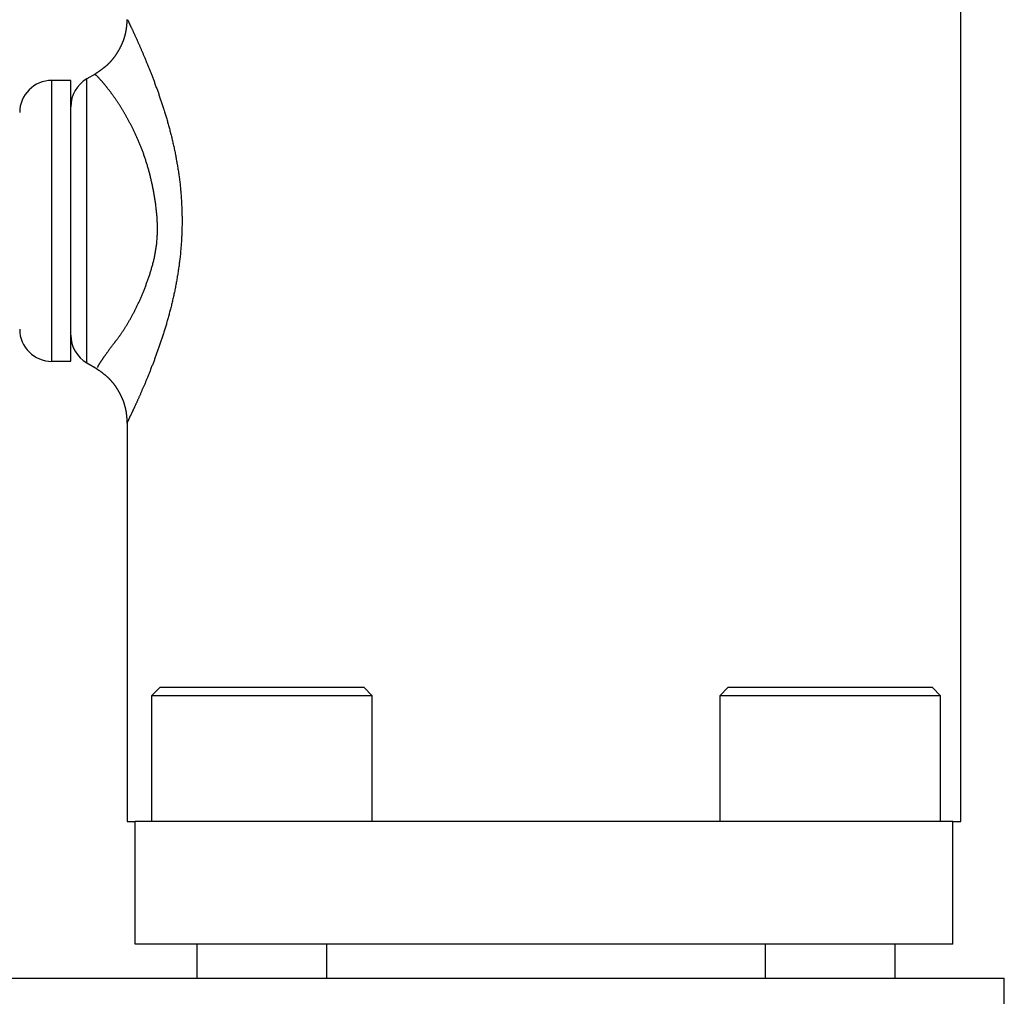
# Model space of a CAD drawing. Extents: x 7.6 to 27.1, y 2.7 to 20.5.
# Tile 34 of 136: x 17.2 to 18.4, y 8.1 to 9.3. Entities that reach past the tile are written whole.
import ezdxf

# ---------------------------------------------------------------- set-up
doc = ezdxf.new("R2010")
doc.units = 0
doc.layers.get('0').update_dxf_attribs({"linetype": 'CONTINUOUS'})

msp = doc.modelspace()

# ---------------------------------------------------------------- linework, layer by layer
at = {"color": 7, "linetype": 'CONTINUOUS'}
for p, q in [((18.377, 8.3408), (18.377, 9.7321)), ((17.3182, 9.2555), (17.3079, 9.2496)), ((17.2882, 9.2477), (17.2651, 9.2477)), ((17.2882, 8.904), (17.2882, 9.2477)), ((17.2651, 8.904), (17.2882, 8.904)), ((17.3079, 8.9021), (17.3203, 8.8949)), ((17.357, 8.8298), (17.357, 8.3408)), ((17.397, 8.5048), (17.387, 8.4948)), ((17.647, 8.5048), (17.397, 8.5048)), ((17.657, 8.4948), (17.647, 8.5048)), ((18.092, 8.5048), (18.082, 8.4948)), ((18.342, 8.5048), (18.092, 8.5048)), ((18.352, 8.4948), (18.342, 8.5048)), ((17.387, 8.4948), (17.387, 8.3408)), ((17.657, 8.4948), (17.387, 8.4948)), ((17.657, 8.3408), (17.657, 8.4948)), ((18.082, 8.4948), (18.082, 8.3408)), ((18.352, 8.4948), (18.082, 8.4948)), ((18.352, 8.3408), (18.352, 8.4948)), ((17.357, 8.3408), (17.367, 8.3408)), ((17.367, 8.1908), (17.367, 8.3408)), ((18.367, 8.3408), (17.367, 8.3408)), ((18.367, 8.3408), (18.377, 8.3408)), ((18.367, 8.1908), (18.367, 8.3408)), ((18.367, 8.1908), (17.367, 8.1908)), ((17.4425, 8.1908), (17.4425, 8.1493)), ((17.6014, 8.1493), (17.6014, 8.1908)), ((18.1375, 8.1908), (18.1375, 8.1493)), ((18.2964, 8.1493), (18.2964, 8.1908)), ((15.097, 8.1493), (18.43, 8.1493)), ((18.43, 6.4103), (18.43, 8.1493))]:
    msp.add_line(p, q, dxfattribs=at)
at = {"color": 8, "linetype": 'CONTINUOUS'}
for p, q in [((17.3079, 8.9021), (17.3079, 9.2496)), ((17.2651, 8.904), (17.2651, 9.2477))]:
    msp.add_line(p, q, dxfattribs=at)
at = {"color": 7}
for points in [[(17.3569, 9.3223, 0), (17.3569, 9.3219, 0), (17.3569, 9.3216, 0), (17.3568, 9.3212, 0), (17.3568, 9.3208, 0), (17.3568, 9.3204, 0), (17.3568, 9.32, 0), (17.3567, 9.3196, 0), (17.3567, 9.3192, 0), (17.3567, 9.3188, 0), (17.3567, 9.3185, 0), (17.3566, 9.3181, 0), (17.3566, 9.3177, 0), (17.3566, 9.3173, 0), (17.3566, 9.3169, 0), (17.3565, 9.3165, 0), (17.3565, 9.3161, 0), (17.3565, 9.3157, 0), (17.3564, 9.3154, 0), (17.3564, 9.315, 0), (17.3564, 9.3146, 0), (17.3563, 9.3142, 0), (17.3563, 9.3138, 0), (17.3562, 9.3134, 0), (17.3562, 9.313, 0), (17.3561, 9.3127, 0), (17.3561, 9.3123, 0), (17.3561, 9.3119, 0), (17.356, 9.3115, 0), (17.356, 9.3111, 0), (17.3559, 9.3107, 0), (17.3558, 9.3104, 0), (17.3558, 9.31, 0), (17.3557, 9.3096, 0), (17.3557, 9.3092, 0), (17.3556, 9.3088, 0), (17.3555, 9.3085, 0), (17.3555, 9.3081, 0), (17.3554, 9.3077, 0), (17.3553, 9.3073, 0), (17.3553, 9.3069, 0), (17.3552, 9.3065, 0), (17.3551, 9.3062, 0), (17.355, 9.3058, 0), (17.355, 9.3054, 0), (17.3549, 9.305, 0), (17.3548, 9.3047, 0), (17.3547, 9.3043, 0), (17.3546, 9.3039, 0), (17.3545, 9.3035, 0), (17.3544, 9.3032, 0), (17.3543, 9.3028, 0), (17.3542, 9.3024, 0), (17.3541, 9.302, 0), (17.354, 9.3017, 0), (17.3539, 9.3013, 0), (17.3538, 9.3009, 0), (17.3537, 9.3005, 0), (17.3536, 9.3002, 0), (17.3535, 9.2998, 0), (17.3534, 9.2994, 0), (17.3532, 9.2991, 0), (17.3531, 9.2987, 0), (17.353, 9.2983, 0), (17.3529, 9.298, 0), (17.3527, 9.2976, 0), (17.3526, 9.2972, 0), (17.3525, 9.2969, 0), (17.3523, 9.2965, 0), (17.3522, 9.2961, 0), (17.3521, 9.2958, 0), (17.3519, 9.2954, 0), (17.3518, 9.295, 0), (17.3516, 9.2947, 0), (17.3515, 9.2943, 0), (17.3514, 9.294, 0), (17.3512, 9.2936, 0), (17.3511, 9.2933, 0), (17.3509, 9.2929, 0), (17.3507, 9.2925, 0), (17.3506, 9.2922, 0), (17.3504, 9.2918, 0), (17.3503, 9.2915, 0), (17.3501, 9.2911, 0), (17.3499, 9.2907, 0), (17.3498, 9.2904, 0), (17.3496, 9.2901, 0), (17.3494, 9.2897, 0), (17.3493, 9.2893, 0), (17.3491, 9.289, 0), (17.3489, 9.2886, 0), (17.3488, 9.2883, 0), (17.3486, 9.2879, 0), (17.3484, 9.2876, 0), (17.3482, 9.2873, 0), (17.348, 9.2869, 0), (17.3479, 9.2866, 0), (17.3477, 9.2862, 0), (17.3475, 9.2859, 0), (17.3473, 9.2855, 0), (17.3471, 9.2852, 0), (17.3469, 9.2848, 0), (17.3467, 9.2845, 0), (17.3465, 9.2842, 0), (17.3463, 9.2838, 0), (17.3461, 9.2835, 0), (17.3459, 9.2831, 0), (17.3457, 9.2828, 0), (17.3455, 9.2825, 0), (17.3453, 9.2821, 0), (17.3451, 9.2818, 0), (17.3449, 9.2815, 0), (17.3447, 9.2812, 0), (17.3445, 9.2808, 0), (17.3443, 9.2805, 0), (17.3441, 9.2802, 0), (17.3439, 9.2798, 0), (17.3437, 9.2795, 0), (17.3434, 9.2792, 0), (17.3432, 9.2789, 0), (17.343, 9.2785, 0), (17.3428, 9.2782, 0), (17.3426, 9.2779, 0), (17.3423, 9.2776, 0), (17.3421, 9.2773, 0), (17.3419, 9.2769, 0), (17.3417, 9.2766, 0), (17.3414, 9.2763, 0), (17.3412, 9.276, 0), (17.341, 9.2757, 0), (17.3407, 9.2754, 0), (17.3405, 9.2751, 0), (17.3402, 9.2748, 0), (17.34, 9.2745, 0), (17.3398, 9.2742, 0), (17.3395, 9.2738, 0), (17.3393, 9.2736, 0), (17.339, 9.2733, 0), (17.3388, 9.2729, 0), (17.3385, 9.2727, 0), (17.3383, 9.2724, 0), (17.338, 9.2721, 0), (17.3378, 9.2718, 0), (17.3375, 9.2715, 0), (17.3373, 9.2712, 0), (17.337, 9.2709, 0), (17.3367, 9.2706, 0), (17.3365, 9.2703, 0), (17.3362, 9.27, 0), (17.336, 9.2698, 0), (17.3357, 9.2695, 0), (17.3354, 9.2692, 0), (17.3352, 9.2689, 0), (17.3349, 9.2686, 0), (17.3346, 9.2684, 0), (17.3343, 9.2681, 0), (17.3341, 9.2678, 0), (17.3338, 9.2676, 0), (17.3335, 9.2673, 0), (17.3332, 9.267, 0), (17.3329, 9.2668, 0), (17.3327, 9.2665, 0), (17.3324, 9.2662, 0), (17.3321, 9.266, 0), (17.3318, 9.2657, 0), (17.3315, 9.2655, 0), (17.3312, 9.2652, 0), (17.3309, 9.265, 0), (17.3306, 9.2647, 0), (17.3303, 9.2645, 0), (17.33, 9.2642, 0), (17.3297, 9.264, 0), (17.3294, 9.2637, 0), (17.3291, 9.2635, 0), (17.3288, 9.2633, 0), (17.3285, 9.263, 0), (17.3282, 9.2628, 0), (17.3279, 9.2625, 0), (17.3276, 9.2623, 0), (17.3273, 9.2621, 0), (17.327, 9.2618, 0), (17.3267, 9.2616, 0), (17.3264, 9.2614, 0), (17.3261, 9.2611, 0), (17.3258, 9.2609, 0), (17.3254, 9.2607, 0), (17.3251, 9.2604, 0), (17.3248, 9.2602, 0), (17.3245, 9.26, 0), (17.3242, 9.2598, 0), (17.3239, 9.2595, 0), (17.3236, 9.2593, 0), (17.3232, 9.2591, 0), (17.3229, 9.2589, 0), (17.3226, 9.2586, 0), (17.3223, 9.2584, 0), (17.322, 9.2582, 0), (17.3216, 9.258, 0), (17.3213, 9.2577, 0), (17.321, 9.2575, 0), (17.3207, 9.2573, 0), (17.3204, 9.2571, 0), (17.32, 9.2569, 0), (17.3197, 9.2567, 0), (17.3194, 9.2564, 0), (17.3191, 9.2562, 0), (17.3187, 9.256, 0), (17.3184, 9.2558, 0), (17.3181, 9.2555, 0), (17.3178, 9.2553, 0), (17.3175, 9.2551, 0), (17.3171, 9.2549, 0), (17.3168, 9.2547, 0)], [(17.3211, 8.8963, 0), (17.3211, 8.8964, 0), (17.3211, 8.8964, 0), (17.3212, 8.8965, 0), (17.3212, 8.8965, 0), (17.3212, 8.8966, 0), (17.3212, 8.8966, 0), (17.3212, 8.8967, 0), (17.3212, 8.8968, 0), (17.3212, 8.8968, 0), (17.3213, 8.8969, 0), (17.3213, 8.897, 0), (17.3213, 8.897, 0), (17.3213, 8.8971, 0), (17.3214, 8.8972, 0), (17.3214, 8.8973, 0), (17.3214, 8.8973, 0), (17.3214, 8.8974, 0), (17.3215, 8.8975, 0), (17.3215, 8.8976, 0), (17.3216, 8.8977, 0), (17.3216, 8.8978, 0), (17.3217, 8.8979, 0), (17.3217, 8.898, 0), (17.3218, 8.8981, 0), (17.3218, 8.8982, 0), (17.3219, 8.8984, 0), (17.3219, 8.8985, 0), (17.322, 8.8986, 0), (17.3221, 8.8988, 0), (17.3222, 8.8989, 0), (17.3222, 8.8991, 0), (17.3223, 8.8992, 0), (17.3224, 8.8994, 0), (17.3225, 8.8995, 0), (17.3226, 8.8997, 0), (17.3227, 8.8999, 0), (17.3228, 8.9001, 0), (17.3229, 8.9003, 0), (17.3231, 8.9005, 0), (17.3232, 8.9007, 0), (17.3233, 8.9009, 0), (17.3235, 8.9012, 0), (17.3236, 8.9014, 0), (17.3238, 8.9016, 0), (17.3239, 8.9019, 0), (17.3241, 8.9022, 0), (17.3243, 8.9024, 0), (17.3245, 8.9027, 0), (17.3246, 8.903, 0), (17.3248, 8.9033, 0), (17.325, 8.9036, 0), (17.3252, 8.9039, 0), (17.3254, 8.9042, 0), (17.3257, 8.9046, 0), (17.3259, 8.9049, 0), (17.3261, 8.9052, 0), (17.3263, 8.9056, 0), (17.3266, 8.906, 0), (17.3268, 8.9063, 0), (17.3271, 8.9067, 0), (17.3273, 8.9071, 0), (17.3276, 8.9074, 0), (17.3278, 8.9078, 0), (17.3281, 8.9082, 0), (17.3284, 8.9086, 0), (17.3287, 8.909, 0), (17.329, 8.9095, 0), (17.3292, 8.9099, 0), (17.3295, 8.9103, 0), (17.3298, 8.9107, 0), (17.3302, 8.9112, 0), (17.3305, 8.9116, 0), (17.3308, 8.9121, 0), (17.3311, 8.9125, 0), (17.3314, 8.913, 0), (17.3318, 8.9134, 0), (17.3321, 8.9139, 0), (17.3324, 8.9144, 0), (17.3328, 8.9149, 0), (17.3331, 8.9153, 0), (17.3335, 8.9158, 0), (17.3338, 8.9163, 0), (17.3342, 8.9168, 0), (17.3346, 8.9173, 0), (17.3349, 8.9178, 0), (17.3353, 8.9183, 0), (17.3357, 8.9188, 0), (17.3361, 8.9193, 0), (17.3365, 8.9199, 0), (17.3368, 8.9204, 0), (17.3372, 8.9209, 0), (17.3376, 8.9214, 0), (17.338, 8.922, 0), (17.3384, 8.9225, 0), (17.3389, 8.923, 0), (17.3393, 8.9236, 0), (17.3397, 8.9241, 0), (17.3401, 8.9246, 0), (17.3405, 8.9252, 0), (17.3409, 8.9257, 0), (17.3414, 8.9263, 0), (17.3418, 8.9268, 0), (17.3422, 8.9274, 0), (17.3427, 8.928, 0), (17.3431, 8.9285, 0), (17.3435, 8.9291, 0), (17.344, 8.9297, 0), (17.3444, 8.9303, 0), (17.3449, 8.9309, 0), (17.3453, 8.9315, 0), (17.3458, 8.9321, 0), (17.3462, 8.9327, 0), (17.3466, 8.9333, 0), (17.3471, 8.9339, 0), (17.3475, 8.9345, 0), (17.348, 8.9352, 0), (17.3484, 8.9358, 0), (17.3489, 8.9365, 0), (17.3493, 8.9371, 0), (17.3498, 8.9378, 0), (17.3502, 8.9384, 0), (17.3507, 8.9391, 0), (17.3511, 8.9398, 0), (17.3516, 8.9404, 0), (17.352, 8.9411, 0), (17.3525, 8.9418, 0), (17.353, 8.9425, 0), (17.3534, 8.9432, 0), (17.3539, 8.9439, 0), (17.3543, 8.9446, 0), (17.3548, 8.9453, 0), (17.3552, 8.9461, 0), (17.3557, 8.9468, 0), (17.3561, 8.9475, 0), (17.3566, 8.9483, 0), (17.357, 8.949, 0), (17.3575, 8.9498, 0), (17.3579, 8.9505, 0), (17.3584, 8.9513, 0), (17.3589, 8.9521, 0), (17.3593, 8.9528, 0), (17.3598, 8.9536, 0), (17.3602, 8.9544, 0), (17.3607, 8.9552, 0), (17.3611, 8.956, 0), (17.3616, 8.9568, 0), (17.362, 8.9576, 0), (17.3625, 8.9584, 0), (17.3629, 8.9592, 0), (17.3634, 8.9601, 0), (17.3638, 8.9609, 0), (17.3643, 8.9617, 0), (17.3647, 8.9626, 0), (17.3652, 8.9634, 0), (17.3656, 8.9643, 0), (17.366, 8.9651, 0), (17.3665, 8.966, 0), (17.3669, 8.9669, 0), (17.3674, 8.9677, 0), (17.3678, 8.9686, 0), (17.3682, 8.9695, 0), (17.3687, 8.9704, 0), (17.3691, 8.9713, 0), (17.3696, 8.9722, 0), (17.37, 8.9731, 0), (17.3704, 8.974, 0), (17.3708, 8.9749, 0), (17.3713, 8.9758, 0), (17.3717, 8.9767, 0), (17.3721, 8.9777, 0), (17.3726, 8.9786, 0), (17.373, 8.9795, 0), (17.3734, 8.9805, 0), (17.3738, 8.9814, 0), (17.3742, 8.9824, 0), (17.3747, 8.9834, 0), (17.3751, 8.9843, 0), (17.3755, 8.9853, 0), (17.3759, 8.9863, 0), (17.3763, 8.9873, 0), (17.3767, 8.9883, 0), (17.3771, 8.9892, 0), (17.3775, 8.9902, 0), (17.3779, 8.9912, 0), (17.3783, 8.9923, 0), (17.3787, 8.9933, 0), (17.3791, 8.9943, 0), (17.3795, 8.9953, 0), (17.3799, 8.9963, 0), (17.3803, 8.9974, 0), (17.3806, 8.9984, 0), (17.381, 8.9995, 0), (17.3814, 9.0005, 0), (17.3818, 9.0016, 0), (17.3822, 9.0026, 0), (17.3825, 9.0037, 0), (17.3829, 9.0048, 0), (17.3833, 9.0058, 0), (17.3836, 9.0069, 0), (17.384, 9.008, 0), (17.3843, 9.0091, 0), (17.3847, 9.0102, 0), (17.3851, 9.0113, 0), (17.3854, 9.0124, 0), (17.3857, 9.0135, 0), (17.3861, 9.0146, 0), (17.3864, 9.0157, 0), (17.3868, 9.0169, 0), (17.3871, 9.018, 0), (17.3874, 9.0191, 0), (17.3877, 9.0203, 0), (17.3881, 9.0214, 0), (17.3884, 9.0226, 0), (17.3887, 9.0237, 0), (17.389, 9.0249, 0), (17.3893, 9.0261, 0), (17.3896, 9.0272, 0), (17.3898, 9.0284, 0), (17.3901, 9.0296, 0), (17.3904, 9.0308, 0), (17.3906, 9.032, 0), (17.3909, 9.0331, 0), (17.3911, 9.0343, 0), (17.3914, 9.0356, 0), (17.3916, 9.0368, 0), (17.3918, 9.038, 0), (17.392, 9.0392, 0), (17.3922, 9.0404, 0), (17.3924, 9.0416, 0), (17.3926, 9.0429, 0), (17.3928, 9.0441, 0), (17.393, 9.0453, 0), (17.3931, 9.0466, 0), (17.3933, 9.0478, 0), (17.3934, 9.0491, 0), (17.3935, 9.0503, 0), (17.3936, 9.0516, 0), (17.3937, 9.0529, 0), (17.3938, 9.0541, 0), (17.3939, 9.0554, 0), (17.394, 9.0567, 0), (17.394, 9.0579, 0), (17.3941, 9.0592, 0), (17.3941, 9.0605, 0), (17.3942, 9.0618, 0), (17.3942, 9.0631, 0), (17.3942, 9.0643, 0), (17.3942, 9.0656, 0), (17.3942, 9.0669, 0), (17.3942, 9.0682, 0), (17.3942, 9.0695, 0), (17.3942, 9.0708, 0), (17.3941, 9.072, 0), (17.3941, 9.0733, 0), (17.394, 9.0746, 0), (17.394, 9.0759, 0), (17.3939, 9.0772, 0), (17.3938, 9.0784, 0), (17.3938, 9.0797, 0), (17.3937, 9.081, 0), (17.3936, 9.0823, 0), (17.3935, 9.0835, 0), (17.3934, 9.0848, 0), (17.3932, 9.0861, 0), (17.3931, 9.0874, 0), (17.393, 9.0886, 0), (17.3928, 9.0899, 0), (17.3927, 9.0911, 0), (17.3926, 9.0924, 0), (17.3924, 9.0937, 0), (17.3922, 9.0949, 0), (17.3921, 9.0962, 0), (17.3919, 9.0974, 0), (17.3917, 9.0987, 0), (17.3915, 9.0999, 0), (17.3913, 9.1012, 0), (17.3911, 9.1024, 0), (17.391, 9.1036, 0), (17.3907, 9.1049, 0), (17.3905, 9.1061, 0), (17.3903, 9.1073, 0), (17.3901, 9.1086, 0), (17.3899, 9.1098, 0), (17.3897, 9.111, 0), (17.3894, 9.1122, 0), (17.3892, 9.1134, 0), (17.389, 9.1146, 0), (17.3887, 9.1159, 0), (17.3885, 9.1171, 0), (17.3882, 9.1182, 0), (17.388, 9.1195, 0), (17.3877, 9.1206, 0), (17.3875, 9.1218, 0), (17.3872, 9.123, 0), (17.3869, 9.1242, 0), (17.3867, 9.1254, 0), (17.3864, 9.1265, 0), (17.3861, 9.1277, 0), (17.3858, 9.1289, 0), (17.3856, 9.13, 0), (17.3853, 9.1312, 0), (17.385, 9.1324, 0), (17.3847, 9.1335, 0), (17.3844, 9.1346, 0), (17.3841, 9.1358, 0), (17.3838, 9.1369, 0), (17.3835, 9.138, 0), (17.3832, 9.1392, 0), (17.3829, 9.1403, 0), (17.3825, 9.1414, 0), (17.3822, 9.1425, 0), (17.3819, 9.1436, 0), (17.3816, 9.1447, 0), (17.3812, 9.1458, 0), (17.3809, 9.1469, 0), (17.3806, 9.148, 0), (17.3802, 9.1491, 0), (17.3799, 9.1502, 0), (17.3795, 9.1512, 0), (17.3792, 9.1523, 0), (17.3788, 9.1534, 0), (17.3785, 9.1544, 0), (17.3781, 9.1555, 0), (17.3777, 9.1565, 0), (17.3774, 9.1576, 0), (17.377, 9.1586, 0), (17.3766, 9.1596, 0), (17.3763, 9.1607, 0), (17.3759, 9.1617, 0), (17.3755, 9.1627, 0), (17.3751, 9.1637, 0), (17.3747, 9.1647, 0), (17.3743, 9.1657, 0), (17.374, 9.1667, 0), (17.3736, 9.1677, 0), (17.3732, 9.1686, 0), (17.3728, 9.1696, 0), (17.3724, 9.1706, 0), (17.372, 9.1715, 0), (17.3716, 9.1725, 0), (17.3712, 9.1735, 0), (17.3707, 9.1744, 0), (17.3703, 9.1753, 0), (17.3699, 9.1763, 0), (17.3695, 9.1772, 0), (17.3691, 9.1781, 0), (17.3687, 9.1791, 0), (17.3683, 9.18, 0), (17.3678, 9.1809, 0), (17.3674, 9.1818, 0), (17.367, 9.1827, 0), (17.3666, 9.1836, 0), (17.3662, 9.1844, 0), (17.3657, 9.1853, 0), (17.3653, 9.1862, 0), (17.3649, 9.1871, 0), (17.3645, 9.1879, 0), (17.364, 9.1888, 0), (17.3636, 9.1896, 0), (17.3632, 9.1905, 0), (17.3628, 9.1913, 0), (17.3623, 9.1921, 0), (17.3619, 9.193, 0), (17.3615, 9.1938, 0), (17.3611, 9.1946, 0), (17.3606, 9.1954, 0), (17.3602, 9.1962, 0), (17.3598, 9.197, 0), (17.3594, 9.1978, 0), (17.3589, 9.1986, 0), (17.3585, 9.1994, 0), (17.3581, 9.2001, 0), (17.3577, 9.2009, 0), (17.3572, 9.2017, 0), (17.3568, 9.2024, 0), (17.3564, 9.2032, 0), (17.356, 9.2039, 0), (17.3556, 9.2047, 0), (17.3551, 9.2054, 0), (17.3547, 9.2061, 0), (17.3543, 9.2069, 0), (17.3539, 9.2076, 0), (17.3535, 9.2083, 0), (17.3531, 9.209, 0), (17.3526, 9.2097, 0), (17.3522, 9.2104, 0), (17.3518, 9.2111, 0), (17.3514, 9.2118, 0), (17.351, 9.2125, 0), (17.3506, 9.2131, 0), (17.3502, 9.2138, 0), (17.3497, 9.2145, 0), (17.3493, 9.2151, 0), (17.3489, 9.2158, 0), (17.3485, 9.2164, 0), (17.3481, 9.2171, 0), (17.3477, 9.2177, 0), (17.3473, 9.2183, 0), (17.3469, 9.219, 0), (17.3465, 9.2196, 0), (17.3461, 9.2202, 0), (17.3457, 9.2208, 0), (17.3453, 9.2215, 0), (17.3449, 9.222, 0), (17.3445, 9.2226, 0), (17.3441, 9.2233, 0), (17.3437, 9.2238, 0), (17.3433, 9.2244, 0), (17.3429, 9.225, 0), (17.3425, 9.2256, 0), (17.3421, 9.2262, 0), (17.3417, 9.2267, 0), (17.3413, 9.2273, 0), (17.3409, 9.2278, 0), (17.3405, 9.2284, 0), (17.3401, 9.2289, 0), (17.3397, 9.2295, 0), (17.3393, 9.23, 0), (17.3389, 9.2306, 0), (17.3386, 9.2311, 0), (17.3382, 9.2316, 0), (17.3378, 9.2321, 0), (17.3374, 9.2327, 0), (17.337, 9.2332, 0), (17.3366, 9.2337, 0), (17.3363, 9.2342, 0), (17.3359, 9.2347, 0), (17.3355, 9.2352, 0), (17.3351, 9.2357, 0), (17.3347, 9.2362, 0), (17.3344, 9.2366, 0), (17.334, 9.2371, 0), (17.3336, 9.2376, 0), (17.3332, 9.2381, 0), (17.3329, 9.2385, 0), (17.3325, 9.239, 0), (17.3321, 9.2394, 0), (17.3318, 9.2399, 0), (17.3314, 9.2404, 0), (17.331, 9.2408, 0), (17.3307, 9.2413, 0), (17.3303, 9.2417, 0), (17.33, 9.2421, 0), (17.3296, 9.2425, 0), (17.3292, 9.243, 0), (17.3289, 9.2434, 0), (17.3285, 9.2438, 0), (17.3282, 9.2442, 0), (17.3278, 9.2446, 0), (17.3275, 9.245, 0), (17.3271, 9.2454, 0), (17.3268, 9.2458, 0), (17.3265, 9.2462, 0), (17.3261, 9.2466, 0), (17.3258, 9.247, 0), (17.3255, 9.2473, 0), (17.3252, 9.2477, 0), (17.3249, 9.2481, 0), (17.3245, 9.2484, 0), (17.3242, 9.2487, 0), (17.3239, 9.2491, 0), (17.3236, 9.2494, 0), (17.3233, 9.2497, 0), (17.3231, 9.25, 0), (17.3228, 9.2504, 0), (17.3225, 9.2507, 0), (17.3222, 9.2509, 0), (17.322, 9.2512, 0), (17.3217, 9.2515, 0), (17.3215, 9.2518, 0), (17.3212, 9.252, 0), (17.321, 9.2523, 0), (17.3208, 9.2525, 0), (17.3205, 9.2528, 0), (17.3203, 9.253, 0), (17.3201, 9.2532, 0), (17.3199, 9.2534, 0), (17.3197, 9.2536, 0), (17.3196, 9.2538, 0), (17.3194, 9.2539, 0), (17.3192, 9.2541, 0), (17.3191, 9.2543, 0), (17.3189, 9.2544, 0), (17.3188, 9.2545, 0), (17.3187, 9.2547, 0), (17.3186, 9.2548, 0), (17.3185, 9.2549, 0), (17.3184, 9.2549, 0), (17.3183, 9.255, 0), (17.3182, 9.2551, 0), (17.3181, 9.2552, 0), (17.3181, 9.2552, 0), (17.3181, 9.2552, 0), (17.318, 9.2552, 0), (17.318, 9.2552, 0), (17.318, 9.2552, 0), (17.318, 9.2552, 0), (17.318, 9.2552, 0), (17.3181, 9.2551, 0), (17.3181, 9.2551, 0), (17.3182, 9.255, 0), (17.3182, 9.2549, 0), (17.3183, 9.2548, 0), (17.3184, 9.2547, 0), (17.3185, 9.2546, 0), (17.3186, 9.2544, 0), (17.3187, 9.2543, 0), (17.3189, 9.2542, 0), (17.319, 9.254, 0), (17.3191, 9.2539, 0), (17.3192, 9.2537, 0)], [(17.3168, 8.897, 0), (17.3172, 8.8968, 0), (17.3175, 8.8966, 0), (17.3178, 8.8963, 0), (17.3181, 8.8961, 0), (17.3184, 8.8959, 0), (17.3188, 8.8957, 0), (17.3191, 8.8955, 0), (17.3194, 8.8953, 0), (17.3197, 8.895, 0), (17.3201, 8.8948, 0), (17.3204, 8.8946, 0), (17.3207, 8.8944, 0), (17.321, 8.8942, 0), (17.3213, 8.8939, 0), (17.3217, 8.8937, 0), (17.322, 8.8935, 0), (17.3223, 8.8933, 0), (17.3226, 8.8931, 0), (17.3229, 8.8928, 0), (17.3233, 8.8926, 0), (17.3236, 8.8924, 0), (17.3239, 8.8922, 0), (17.3242, 8.8919, 0), (17.3245, 8.8917, 0), (17.3248, 8.8915, 0), (17.3252, 8.8912, 0), (17.3255, 8.891, 0), (17.3258, 8.8908, 0), (17.3261, 8.8906, 0), (17.3264, 8.8903, 0), (17.3267, 8.8901, 0), (17.327, 8.8899, 0), (17.3273, 8.8896, 0), (17.3276, 8.8894, 0), (17.3279, 8.8892, 0), (17.3282, 8.8889, 0), (17.3285, 8.8887, 0), (17.3288, 8.8884, 0), (17.3292, 8.8882, 0), (17.3295, 8.888, 0), (17.3298, 8.8877, 0), (17.33, 8.8875, 0), (17.3303, 8.8872, 0), (17.3306, 8.887, 0), (17.3309, 8.8867, 0), (17.3312, 8.8865, 0), (17.3315, 8.8862, 0), (17.3318, 8.8859, 0), (17.3321, 8.8857, 0), (17.3324, 8.8854, 0), (17.3327, 8.8852, 0), (17.333, 8.8849, 0), (17.3332, 8.8847, 0), (17.3335, 8.8844, 0), (17.3338, 8.8841, 0), (17.3341, 8.8839, 0), (17.3344, 8.8836, 0), (17.3346, 8.8833, 0), (17.3349, 8.883, 0), (17.3352, 8.8828, 0), (17.3354, 8.8825, 0), (17.3357, 8.8822, 0), (17.336, 8.8819, 0), (17.3362, 8.8817, 0), (17.3365, 8.8814, 0), (17.3368, 8.8811, 0), (17.337, 8.8808, 0), (17.3373, 8.8805, 0), (17.3375, 8.8802, 0), (17.3378, 8.8799, 0), (17.3381, 8.8796, 0), (17.3383, 8.8793, 0), (17.3386, 8.879, 0), (17.3388, 8.8787, 0), (17.3391, 8.8784, 0), (17.3393, 8.8781, 0), (17.3395, 8.8778, 0), (17.3398, 8.8775, 0), (17.34, 8.8772, 0), (17.3403, 8.8769, 0), (17.3405, 8.8766, 0), (17.3407, 8.8763, 0), (17.341, 8.876, 0), (17.3412, 8.8757, 0), (17.3414, 8.8754, 0), (17.3417, 8.8751, 0), (17.3419, 8.8748, 0), (17.3421, 8.8744, 0), (17.3424, 8.8741, 0), (17.3426, 8.8738, 0), (17.3428, 8.8735, 0), (17.343, 8.8732, 0), (17.3432, 8.8728, 0), (17.3435, 8.8725, 0), (17.3437, 8.8722, 0), (17.3439, 8.8719, 0), (17.3441, 8.8715, 0), (17.3443, 8.8712, 0), (17.3445, 8.8709, 0), (17.3447, 8.8705, 0), (17.3449, 8.8702, 0), (17.3451, 8.8699, 0), (17.3453, 8.8696, 0), (17.3456, 8.8692, 0), (17.3458, 8.8689, 0), (17.346, 8.8685, 0), (17.3462, 8.8682, 0), (17.3463, 8.8679, 0), (17.3465, 8.8675, 0), (17.3467, 8.8672, 0), (17.3469, 8.8668, 0), (17.3471, 8.8665, 0), (17.3473, 8.8662, 0), (17.3475, 8.8658, 0), (17.3477, 8.8655, 0), (17.3479, 8.8651, 0), (17.3481, 8.8648, 0), (17.3482, 8.8644, 0), (17.3484, 8.8641, 0), (17.3486, 8.8637, 0), (17.3488, 8.8634, 0), (17.3489, 8.863, 0), (17.3491, 8.8627, 0), (17.3493, 8.8623, 0), (17.3495, 8.862, 0), (17.3496, 8.8616, 0), (17.3498, 8.8613, 0), (17.35, 8.8609, 0), (17.3501, 8.8606, 0), (17.3503, 8.8602, 0), (17.3504, 8.8599, 0), (17.3506, 8.8595, 0), (17.3508, 8.8592, 0), (17.3509, 8.8588, 0), (17.3511, 8.8584, 0), (17.3512, 8.8581, 0), (17.3514, 8.8577, 0), (17.3515, 8.8574, 0), (17.3517, 8.857, 0), (17.3518, 8.8567, 0), (17.3519, 8.8563, 0), (17.3521, 8.8559, 0), (17.3522, 8.8556, 0), (17.3524, 8.8552, 0), (17.3525, 8.8548, 0), (17.3526, 8.8545, 0), (17.3528, 8.8541, 0), (17.3529, 8.8537, 0), (17.353, 8.8534, 0), (17.3531, 8.853, 0), (17.3532, 8.8526, 0), (17.3534, 8.8523, 0), (17.3535, 8.8519, 0), (17.3536, 8.8515, 0), (17.3537, 8.8512, 0), (17.3538, 8.8508, 0), (17.3539, 8.8504, 0), (17.354, 8.85, 0), (17.3541, 8.8497, 0), (17.3542, 8.8493, 0), (17.3543, 8.8489, 0), (17.3544, 8.8485, 0), (17.3545, 8.8482, 0), (17.3546, 8.8478, 0), (17.3547, 8.8474, 0), (17.3548, 8.847, 0), (17.3549, 8.8467, 0), (17.355, 8.8463, 0), (17.3551, 8.8459, 0), (17.3551, 8.8455, 0), (17.3552, 8.8452, 0), (17.3553, 8.8448, 0), (17.3554, 8.8444, 0), (17.3554, 8.844, 0), (17.3555, 8.8436, 0), (17.3556, 8.8432, 0), (17.3556, 8.8429, 0), (17.3557, 8.8425, 0), (17.3558, 8.8421, 0), (17.3558, 8.8417, 0), (17.3559, 8.8414, 0), (17.3559, 8.841, 0), (17.356, 8.8406, 0), (17.356, 8.8402, 0), (17.3561, 8.8398, 0), (17.3561, 8.8394, 0), (17.3562, 8.8391, 0), (17.3562, 8.8387, 0), (17.3563, 8.8383, 0), (17.3563, 8.8379, 0), (17.3563, 8.8375, 0), (17.3564, 8.8371, 0), (17.3564, 8.8367, 0), (17.3564, 8.8363, 0), (17.3565, 8.836, 0), (17.3565, 8.8356, 0), (17.3565, 8.8352, 0), (17.3566, 8.8348, 0), (17.3566, 8.8344, 0), (17.3566, 8.834, 0), (17.3567, 8.8336, 0), (17.3567, 8.8332, 0), (17.3567, 8.8329, 0), (17.3567, 8.8325, 0), (17.3568, 8.8321, 0), (17.3568, 8.8317, 0), (17.3568, 8.8313, 0), (17.3568, 8.8309, 0), (17.3569, 8.8305, 0), (17.3569, 8.8301, 0), (17.3569, 8.8298, 0), (17.3569, 8.8294, 0), (17.3569, 8.829, 0), (17.3569, 8.8286, 0), (17.357, 8.8282, 0), (17.357, 8.8278, 0), (17.357, 8.8274, 0), (17.357, 8.827, 0), (17.357, 8.8266, 0), (17.3571, 8.8262, 0), (17.3571, 8.8259, 0), (17.3571, 8.8255, 0), (17.3571, 8.8251, 0)]]:
    msp.add_polyline3d(points, dxfattribs=at)
at = {"color": 8}
msp.add_polyline3d([(17.3575, 9.322, 0), (17.3575, 9.322, 0), (17.3575, 9.322, 0), (17.3575, 9.322, 0), (17.3575, 9.3219, 0), (17.3575, 9.3219, 0), (17.3576, 9.3219, 0), (17.3576, 9.3219, 0), (17.3576, 9.3219, 0), (17.3576, 9.3218, 0), (17.3576, 9.3218, 0), (17.3577, 9.3217, 0), (17.3577, 9.3217, 0), (17.3577, 9.3216, 0), (17.3578, 9.3216, 0), (17.3578, 9.3215, 0), (17.3579, 9.3214, 0), (17.3579, 9.3214, 0), (17.358, 9.3212, 0), (17.358, 9.3211, 0), (17.3581, 9.321, 0), (17.3581, 9.3209, 0), (17.3582, 9.3207, 0), (17.3583, 9.3206, 0), (17.3584, 9.3204, 0), (17.3585, 9.3202, 0), (17.3586, 9.32, 0), (17.3587, 9.3198, 0), (17.3588, 9.3196, 0), (17.3589, 9.3194, 0), (17.359, 9.3191, 0), (17.3591, 9.3188, 0), (17.3593, 9.3186, 0), (17.3594, 9.3183, 0), (17.3596, 9.3179, 0), (17.3597, 9.3176, 0), (17.3599, 9.3173, 0), (17.36, 9.317, 0), (17.3602, 9.3166, 0), (17.3604, 9.3162, 0), (17.3606, 9.3158, 0), (17.3608, 9.3154, 0), (17.361, 9.315, 0), (17.3611, 9.3146, 0), (17.3613, 9.3142, 0), (17.3616, 9.3138, 0), (17.3618, 9.3133, 0), (17.362, 9.3128, 0), (17.3622, 9.3124, 0), (17.3624, 9.3119, 0), (17.3627, 9.3114, 0), (17.3629, 9.3109, 0), (17.3631, 9.3104, 0), (17.3634, 9.3099, 0), (17.3636, 9.3094, 0), (17.3639, 9.3088, 0), (17.3641, 9.3083, 0), (17.3644, 9.3077, 0), (17.3646, 9.3072, 0), (17.3649, 9.3066, 0), (17.3651, 9.306, 0), (17.3654, 9.3054, 0), (17.3657, 9.3049, 0), (17.366, 9.3042, 0), (17.3662, 9.3036, 0), (17.3665, 9.303, 0), (17.3668, 9.3024, 0), (17.3671, 9.3018, 0), (17.3674, 9.3011, 0), (17.3677, 9.3005, 0), (17.368, 9.2999, 0), (17.3683, 9.2992, 0), (17.3686, 9.2985, 0), (17.3689, 9.2979, 0), (17.3692, 9.2972, 0), (17.3695, 9.2965, 0), (17.3698, 9.2958, 0), (17.3701, 9.2951, 0), (17.3704, 9.2944, 0), (17.3708, 9.2937, 0), (17.3711, 9.2929, 0), (17.3714, 9.2922, 0), (17.3717, 9.2915, 0), (17.3721, 9.2907, 0), (17.3724, 9.29, 0), (17.3727, 9.2892, 0), (17.3731, 9.2884, 0), (17.3734, 9.2877, 0), (17.3738, 9.2869, 0), (17.3741, 9.2861, 0), (17.3744, 9.2853, 0), (17.3748, 9.2845, 0), (17.3751, 9.2837, 0), (17.3755, 9.2829, 0), (17.3758, 9.282, 0), (17.3762, 9.2812, 0), (17.3766, 9.2804, 0), (17.3769, 9.2795, 0), (17.3773, 9.2787, 0), (17.3776, 9.2778, 0), (17.378, 9.2769, 0), (17.3784, 9.2761, 0), (17.3787, 9.2752, 0), (17.3791, 9.2743, 0), (17.3795, 9.2734, 0), (17.3799, 9.2725, 0), (17.3802, 9.2716, 0), (17.3806, 9.2707, 0), (17.381, 9.2698, 0), (17.3814, 9.2689, 0), (17.3818, 9.2679, 0), (17.3821, 9.267, 0), (17.3825, 9.266, 0), (17.3829, 9.2651, 0), (17.3833, 9.2641, 0), (17.3837, 9.2631, 0), (17.3841, 9.2622, 0), (17.3845, 9.2612, 0), (17.3848, 9.2602, 0), (17.3852, 9.2592, 0), (17.3856, 9.2582, 0), (17.386, 9.2572, 0), (17.3864, 9.2562, 0), (17.3868, 9.2552, 0), (17.3872, 9.2541, 0), (17.3876, 9.2531, 0), (17.388, 9.2521, 0), (17.3884, 9.251, 0), (17.3888, 9.25, 0), (17.3892, 9.2489, 0), (17.3896, 9.2479, 0), (17.39, 9.2468, 0), (17.3904, 9.2457, 0), (17.3908, 9.2446, 0), (17.3912, 9.2436, 0), (17.3916, 9.2424, 0), (17.392, 9.2414, 0), (17.3924, 9.2402, 0), (17.3928, 9.2391, 0), (17.3933, 9.238, 0), (17.3937, 9.2369, 0), (17.3941, 9.2358, 0), (17.3945, 9.2346, 0), (17.3949, 9.2335, 0), (17.3953, 9.2323, 0), (17.3957, 9.2312, 0), (17.3961, 9.23, 0), (17.3965, 9.2288, 0), (17.3969, 9.2277, 0), (17.3973, 9.2265, 0), (17.3977, 9.2253, 0), (17.3981, 9.2241, 0), (17.3985, 9.2229, 0), (17.3989, 9.2217, 0), (17.3993, 9.2205, 0), (17.3997, 9.2193, 0), (17.4001, 9.2181, 0), (17.4005, 9.2169, 0), (17.4009, 9.2157, 0), (17.4013, 9.2144, 0), (17.4017, 9.2132, 0), (17.4021, 9.2119, 0), (17.4024, 9.2107, 0), (17.4028, 9.2094, 0), (17.4032, 9.2082, 0), (17.4036, 9.2069, 0), (17.404, 9.2056, 0), (17.4044, 9.2044, 0), (17.4047, 9.2031, 0), (17.4051, 9.2018, 0), (17.4055, 9.2005, 0), (17.4059, 9.1992, 0), (17.4063, 9.1979, 0), (17.4066, 9.1966, 0), (17.407, 9.1953, 0), (17.4074, 9.194, 0), (17.4077, 9.1927, 0), (17.4081, 9.1913, 0), (17.4084, 9.19, 0), (17.4088, 9.1887, 0), (17.4092, 9.1873, 0), (17.4095, 9.186, 0), (17.4099, 9.1846, 0), (17.4102, 9.1833, 0), (17.4106, 9.1819, 0), (17.4109, 9.1806, 0), (17.4112, 9.1792, 0), (17.4116, 9.1778, 0), (17.4119, 9.1765, 0), (17.4122, 9.1751, 0), (17.4126, 9.1737, 0), (17.4129, 9.1723, 0), (17.4132, 9.1709, 0), (17.4135, 9.1695, 0), (17.4138, 9.1681, 0), (17.4141, 9.1667, 0), (17.4145, 9.1653, 0), (17.4148, 9.1639, 0), (17.4151, 9.1624, 0), (17.4154, 9.161, 0), (17.4157, 9.1596, 0), (17.4159, 9.1582, 0), (17.4162, 9.1567, 0), (17.4165, 9.1553, 0), (17.4168, 9.1538, 0), (17.4171, 9.1524, 0), (17.4173, 9.1509, 0), (17.4176, 9.1495, 0), (17.4179, 9.148, 0), (17.4181, 9.1466, 0), (17.4184, 9.1451, 0), (17.4186, 9.1436, 0), (17.4189, 9.1422, 0), (17.4191, 9.1407, 0), (17.4193, 9.1392, 0), (17.4196, 9.1377, 0), (17.4198, 9.1362, 0), (17.42, 9.1348, 0), (17.4202, 9.1333, 0), (17.4204, 9.1318, 0), (17.4206, 9.1303, 0), (17.4208, 9.1288, 0), (17.421, 9.1273, 0), (17.4212, 9.1258, 0), (17.4214, 9.1242, 0), (17.4216, 9.1227, 0), (17.4218, 9.1212, 0), (17.4219, 9.1197, 0), (17.4221, 9.1182, 0), (17.4222, 9.1166, 0), (17.4224, 9.1151, 0), (17.4225, 9.1136, 0), (17.4227, 9.1121, 0), (17.4228, 9.1105, 0), (17.4229, 9.109, 0), (17.4231, 9.1075, 0), (17.4232, 9.1059, 0), (17.4233, 9.1044, 0), (17.4234, 9.1028, 0), (17.4235, 9.1013, 0), (17.4236, 9.0997, 0), (17.4237, 9.0982, 0), (17.4238, 9.0966, 0), (17.4238, 9.0951, 0), (17.4239, 9.0935, 0), (17.424, 9.092, 0), (17.424, 9.0904, 0), (17.4241, 9.0889, 0), (17.4241, 9.0873, 0), (17.4242, 9.0858, 0), (17.4242, 9.0842, 0), (17.4242, 9.0826, 0), (17.4243, 9.0811, 0), (17.4243, 9.0795, 0), (17.4243, 9.0779, 0), (17.4243, 9.0764, 0), (17.4243, 9.0748, 0), (17.4243, 9.0733, 0), (17.4243, 9.0717, 0), (17.4243, 9.0701, 0), (17.4242, 9.0686, 0), (17.4242, 9.067, 0), (17.4242, 9.0655, 0), (17.4241, 9.0639, 0), (17.4241, 9.0624, 0), (17.424, 9.0608, 0), (17.424, 9.0593, 0), (17.4239, 9.0577, 0), (17.4238, 9.0562, 0), (17.4237, 9.0546, 0), (17.4236, 9.0531, 0), (17.4236, 9.0515, 0), (17.4235, 9.05, 0), (17.4234, 9.0484, 0), (17.4232, 9.0469, 0), (17.4231, 9.0453, 0), (17.423, 9.0438, 0), (17.4229, 9.0422, 0), (17.4228, 9.0407, 0), (17.4226, 9.0392, 0), (17.4225, 9.0376, 0), (17.4223, 9.0361, 0), (17.4222, 9.0346, 0), (17.422, 9.0331, 0), (17.4218, 9.0315, 0), (17.4217, 9.03, 0), (17.4215, 9.0285, 0), (17.4213, 9.027, 0), (17.4211, 9.0255, 0), (17.4209, 9.024, 0), (17.4208, 9.0225, 0), (17.4206, 9.0209, 0), (17.4203, 9.0195, 0), (17.4201, 9.018, 0), (17.4199, 9.0165, 0), (17.4197, 9.015, 0), (17.4195, 9.0135, 0), (17.4193, 9.012, 0), (17.419, 9.0105, 0), (17.4188, 9.0091, 0), (17.4185, 9.0076, 0), (17.4183, 9.0061, 0), (17.418, 9.0046, 0), (17.4178, 9.0032, 0), (17.4175, 9.0017, 0), (17.4173, 9.0003, 0), (17.417, 8.9988, 0), (17.4167, 8.9974, 0), (17.4164, 8.996, 0), (17.4161, 8.9945, 0), (17.4159, 8.9931, 0), (17.4156, 8.9916, 0), (17.4153, 8.9902, 0), (17.415, 8.9888, 0), (17.4147, 8.9874, 0), (17.4144, 8.986, 0), (17.4141, 8.9846, 0), (17.4138, 8.9832, 0), (17.4134, 8.9818, 0), (17.4131, 8.9804, 0), (17.4128, 8.979, 0), (17.4125, 8.9776, 0), (17.4122, 8.9762, 0), (17.4118, 8.9748, 0), (17.4115, 8.9735, 0), (17.4112, 8.9721, 0), (17.4108, 8.9707, 0), (17.4105, 8.9694, 0), (17.4101, 8.968, 0), (17.4098, 8.9667, 0), (17.4094, 8.9653, 0), (17.4091, 8.964, 0), (17.4087, 8.9627, 0), (17.4084, 8.9613, 0), (17.408, 8.96, 0), (17.4076, 8.9587, 0), (17.4073, 8.9574, 0), (17.4069, 8.956, 0), (17.4065, 8.9547, 0), (17.4062, 8.9534, 0), (17.4058, 8.9521, 0), (17.4054, 8.9509, 0), (17.4051, 8.9496, 0), (17.4047, 8.9483, 0), (17.4043, 8.947, 0), (17.4039, 8.9457, 0), (17.4035, 8.9445, 0), (17.4032, 8.9432, 0), (17.4028, 8.942, 0), (17.4024, 8.9407, 0), (17.402, 8.9395, 0), (17.4016, 8.9382, 0), (17.4012, 8.937, 0), (17.4008, 8.9358, 0), (17.4004, 8.9345, 0), (17.4, 8.9333, 0), (17.3996, 8.9321, 0), (17.3992, 8.9309, 0), (17.3988, 8.9297, 0), (17.3984, 8.9285, 0), (17.398, 8.9273, 0), (17.3976, 8.9261, 0), (17.3972, 8.9249, 0), (17.3968, 8.9238, 0), (17.3964, 8.9226, 0), (17.396, 8.9214, 0), (17.3956, 8.9203, 0), (17.3952, 8.9191, 0), (17.3948, 8.918, 0), (17.3944, 8.9168, 0), (17.394, 8.9157, 0), (17.3936, 8.9146, 0), (17.3932, 8.9134, 0), (17.3928, 8.9123, 0), (17.3924, 8.9112, 0), (17.392, 8.9101, 0), (17.3916, 8.909, 0), (17.3912, 8.9079, 0), (17.3908, 8.9068, 0), (17.3904, 8.9057, 0), (17.39, 8.9047, 0), (17.3896, 8.9036, 0), (17.3892, 8.9025, 0), (17.3888, 8.9015, 0), (17.3884, 8.9004, 0), (17.388, 8.8994, 0), (17.3875, 8.8983, 0), (17.3871, 8.8973, 0), (17.3867, 8.8963, 0), (17.3863, 8.8953, 0), (17.3859, 8.8942, 0), (17.3856, 8.8932, 0), (17.3852, 8.8922, 0), (17.3848, 8.8912, 0), (17.3844, 8.8902, 0), (17.384, 8.8893, 0), (17.3836, 8.8883, 0), (17.3832, 8.8873, 0), (17.3828, 8.8864, 0), (17.3824, 8.8854, 0), (17.382, 8.8844, 0), (17.3816, 8.8835, 0), (17.3812, 8.8826, 0), (17.3809, 8.8816, 0), (17.3805, 8.8807, 0), (17.3801, 8.8798, 0), (17.3797, 8.8789, 0), (17.3794, 8.878, 0), (17.379, 8.8771, 0), (17.3786, 8.8762, 0), (17.3782, 8.8753, 0), (17.3779, 8.8745, 0), (17.3775, 8.8736, 0), (17.3771, 8.8727, 0), (17.3768, 8.8719, 0), (17.3764, 8.871, 0), (17.376, 8.8702, 0), (17.3757, 8.8694, 0), (17.3753, 8.8686, 0), (17.375, 8.8677, 0), (17.3746, 8.8669, 0), (17.3743, 8.8661, 0), (17.3739, 8.8653, 0), (17.3736, 8.8646, 0), (17.3733, 8.8638, 0), (17.3729, 8.863, 0), (17.3726, 8.8623, 0), (17.3723, 8.8615, 0), (17.3719, 8.8608, 0), (17.3716, 8.86, 0), (17.3713, 8.8593, 0), (17.371, 8.8586, 0), (17.3707, 8.8579, 0), (17.3703, 8.8572, 0), (17.37, 8.8565, 0), (17.3697, 8.8558, 0), (17.3694, 8.8552, 0), (17.3691, 8.8545, 0), (17.3688, 8.8538, 0), (17.3685, 8.8532, 0), (17.3682, 8.8526, 0), (17.3679, 8.8519, 0), (17.3677, 8.8513, 0), (17.3674, 8.8507, 0), (17.3671, 8.8501, 0), (17.3668, 8.8495, 0), (17.3665, 8.8489, 0), (17.3663, 8.8483, 0), (17.366, 8.8477, 0), (17.3657, 8.8472, 0), (17.3655, 8.8466, 0), (17.3652, 8.846, 0), (17.365, 8.8455, 0), (17.3647, 8.845, 0), (17.3645, 8.8444, 0), (17.3642, 8.8439, 0), (17.364, 8.8434, 0), (17.3637, 8.8429, 0), (17.3635, 8.8424, 0), (17.3632, 8.8419, 0), (17.363, 8.8414, 0), (17.3628, 8.8409, 0), (17.3626, 8.8404, 0), (17.3623, 8.84, 0), (17.3621, 8.8395, 0), (17.3619, 8.839, 0), (17.3617, 8.8386, 0), (17.3615, 8.8381, 0), (17.3612, 8.8377, 0), (17.361, 8.8373, 0), (17.3608, 8.8368, 0), (17.3606, 8.8364, 0), (17.3604, 8.836, 0), (17.3602, 8.8356, 0), (17.3601, 8.8352, 0), (17.3599, 8.8348, 0), (17.3597, 8.8345, 0), (17.3595, 8.8341, 0), (17.3593, 8.8337, 0), (17.3592, 8.8334, 0), (17.359, 8.8331, 0), (17.3589, 8.8327, 0), (17.3587, 8.8324, 0), (17.3586, 8.8321, 0), (17.3584, 8.8318, 0), (17.3583, 8.8315, 0), (17.3582, 8.8313, 0), (17.3581, 8.831, 0), (17.358, 8.8308, 0), (17.3578, 8.8306, 0), (17.3577, 8.8304, 0), (17.3577, 8.8302, 0), (17.3576, 8.83, 0), (17.3575, 8.8299, 0), (17.3574, 8.8297, 0), (17.3574, 8.8296, 0), (17.3573, 8.8295, 0), (17.3573, 8.8294, 0), (17.3573, 8.8293, 0), (17.3572, 8.8293, 0), (17.3572, 8.8292, 0), (17.3572, 8.8292, 0), (17.3572, 8.8292, 0), (17.3572, 8.8292, 0), (17.3573, 8.8293, 0), (17.3573, 8.8293, 0), (17.3573, 8.8294, 0), (17.3574, 8.8294, 0), (17.3574, 8.8295, 0), (17.3575, 8.8296, 0), (17.3575, 8.8297, 0), (17.3575, 8.8298, 0)], dxfattribs=at)
at = {"color": 7, "linetype": 'CONTINUOUS'}
for centre, start, end in [((17.3276, 9.2155), 120, 180), ((17.2651, 9.2083), 90, 180), ((17.2651, 8.9433), 180, 270), ((17.3276, 8.9362), 180, 240)]:
    msp.add_arc(centre, 0.0394, start, end, dxfattribs=at)

doc.saveas('drawing.dxf')
